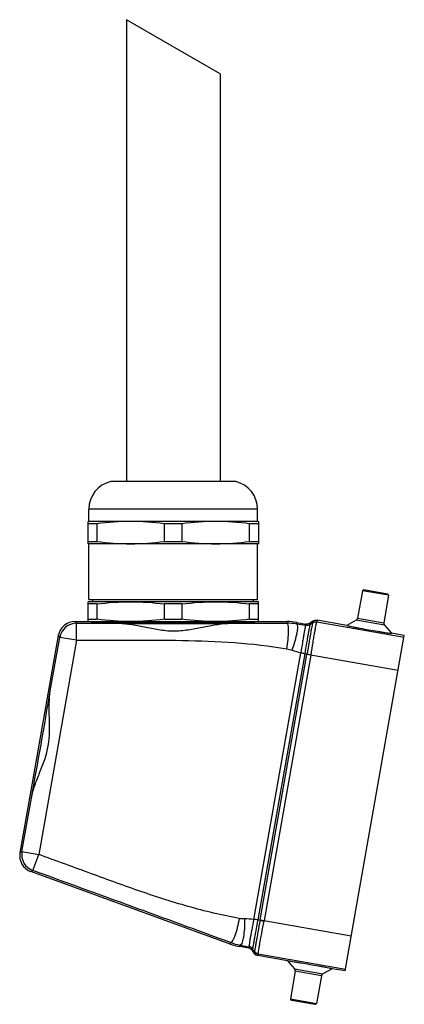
# Model space of a CAD drawing. Header units: millimetres. Extents: x 10 to 584, y 4 to 410.
# Tile 43 of 60: x 192.61 to 199.38, y 306.26 to 323.61. Entities that reach past the tile are written whole.
import ezdxf

# ---------------------------------------------------------------- set-up
doc = ezdxf.new("R2010")
doc.units = ezdxf.units.MM
doc.header["$LTSCALE"] = 32.67
doc.layers.get('0').update_dxf_attribs({"linetype": 'CONTINUOUS'})

msp = doc.modelspace()

# ---------------------------------------------------------------- linework, layer by layer
at = {"color": 7, "linetype": 'Continuous'}
for p, q in [((194.4866, 323.6063), (194.4866, 315.4698)), ((196.1366, 322.6537), (194.4866, 323.6063)), ((196.1366, 322.6537), (196.1366, 315.4698)), ((196.4116, 315.4698), (194.2116, 315.4698)), ((193.8266, 314.7698), (193.8266, 314.9832)), ((196.7966, 314.9832), (193.8266, 314.9832)), ((196.7966, 314.7698), (196.7966, 314.9832)), ((193.8266, 314.7698), (193.8116, 314.7658)), ((193.8116, 314.3738), (193.8116, 314.7658)), ((193.9663, 314.7256), (193.8116, 314.7256)), ((193.8266, 314.7698), (196.7966, 314.7698)), ((193.9663, 314.7256), (193.9663, 314.414)), ((195.1569, 314.414), (195.1569, 314.7256)), ((195.4663, 314.7256), (195.1569, 314.7256)), ((195.4663, 314.7256), (195.4663, 314.414)), ((196.6569, 314.414), (196.6569, 314.7256)), ((196.8116, 314.7256), (196.6569, 314.7256)), ((196.7966, 314.7698), (196.8116, 314.7658)), ((196.8116, 314.7658), (196.8116, 314.3738)), ((193.8116, 314.414), (193.9663, 314.414)), ((193.8266, 314.3698), (193.8116, 314.3738)), ((193.8266, 313.3893), (193.8266, 314.3698)), ((196.7966, 314.3698), (193.8266, 314.3698)), ((195.1569, 314.414), (195.4663, 314.414)), ((196.6569, 314.414), (196.8116, 314.414)), ((196.7966, 314.3698), (196.8116, 314.3738)), ((196.7966, 313.3893), (196.7966, 314.3698)), ((198.6462, 313.5445), (198.5563, 313.061)), ((199.0996, 313.4646), (198.6462, 313.5445)), ((199.0834, 313.4875), (198.6694, 313.5605)), ((193.8116, 313.0021), (193.8116, 313.3521)), ((196.8116, 313.3521), (193.8116, 313.3521)), ((193.9663, 313.3119), (193.8116, 313.3119)), ((193.8266, 313.3893), (196.7966, 313.3893)), ((193.8966, 313.3521), (193.8966, 313.3893)), ((193.9663, 313.3119), (193.9663, 313.0423)), ((195.4663, 313.3119), (195.1569, 313.3119)), ((195.1569, 313.0423), (195.1569, 313.3119)), ((195.4663, 313.3119), (195.4663, 313.0423)), ((196.8116, 313.3119), (196.6569, 313.3119)), ((196.6569, 313.0423), (196.6569, 313.3119)), ((196.7266, 313.3521), (196.7266, 313.3893)), ((196.8116, 313.0021), (196.8116, 313.3521)), ((199.0996, 313.4646), (199.0187, 312.9795)), ((193.6089, 312.9715), (193.5832, 313.0021)), ((193.5832, 313.0021), (197.3146, 313.0021)), ((193.6089, 312.6715), (193.6089, 312.9715)), ((193.6089, 312.9715), (194.3528, 312.9715)), ((193.8116, 313.0423), (193.9663, 313.0423)), ((193.8966, 313.0021), (193.8966, 312.9979)), ((195.1569, 313.0423), (195.4663, 313.0423)), ((196.6569, 313.0423), (196.8116, 313.0423)), ((196.7266, 312.9979), (196.7266, 313.0021)), ((197.3146, 313.0021), (197.3122, 312.9741)), ((197.4858, 312.9592), (197.4882, 312.9869)), ((197.6434, 312.9318), (197.4858, 312.9592)), ((197.4882, 312.9869), (197.6481, 312.9587)), ((197.6434, 312.9318), (197.6481, 312.9587)), ((197.7181, 312.9484), (197.766, 312.9819)), ((197.7228, 312.9753), (197.7181, 312.9484)), ((197.7708, 313.0089), (197.7228, 312.9753)), ((197.766, 312.9819), (197.7661, 312.9821)), ((197.7661, 312.9821), (197.7708, 313.0089)), ((197.8407, 312.9984), (197.8408, 312.9986)), ((197.8455, 313.0255), (197.8408, 312.9986)), ((197.8408, 312.9986), (199.3757, 312.728)), ((198.3661, 312.9337), (197.8455, 313.0255)), ((198.5316, 313.0265), (198.3661, 312.9337)), ((199.0302, 312.9386), (198.5316, 313.0265)), ((198.5563, 313.061), (199.0187, 312.9795)), ((199.0302, 312.9386), (199.1539, 312.7948)), ((199.3805, 312.7548), (199.1539, 312.7948)), ((193.2878, 312.7543), (192.6135, 308.9303)), ((193.6089, 312.6715), (192.9436, 308.8982)), ((193.1473, 311.7811), (193.3135, 312.7236)), ((193.2878, 312.7543), (193.3135, 312.7236)), ((193.6089, 312.6715), (193.3135, 312.7236)), ((198.3386, 306.846), (199.3805, 312.7548)), ((196.7306, 307.7554), (197.5584, 312.4502)), ((197.6275, 312.4345), (196.8009, 307.7465)), ((197.6682, 312.4274), (197.6275, 312.4345)), ((196.8429, 307.7465), (197.667, 312.4201)), ((197.7367, 312.4079), (196.9126, 307.7342)), ((199.2716, 312.1372), (197.667, 312.4201)), ((197.7367, 312.4079), (197.7382, 312.4167)), ((192.6482, 308.9503), (192.8144, 309.8928)), ((192.6482, 308.9503), (192.6135, 308.9303)), ((192.6482, 308.9503), (192.9436, 308.8982)), ((192.841, 308.6164), (192.9436, 308.8982)), ((192.8063, 308.5964), (192.841, 308.6164)), ((196.3127, 307.3202), (192.8063, 308.5964)), ((196.8009, 307.7465), (196.8416, 307.7393)), ((196.8429, 307.7465), (198.4475, 307.4636)), ((196.911, 307.7254), (196.9126, 307.7342)), ((196.32, 307.3473), (196.3127, 307.3202)), ((196.4811, 307.275), (196.4883, 307.302)), ((196.641, 307.2469), (196.4811, 307.275)), ((196.4883, 307.302), (196.6457, 307.2738)), ((196.641, 307.2469), (196.6457, 307.2738)), ((196.7103, 307.2327), (196.7055, 307.2057)), ((196.7438, 307.1848), (196.7103, 307.2327)), ((196.7391, 307.1578), (196.7055, 307.2057)), ((196.7391, 307.1578), (196.7438, 307.1846)), ((196.7438, 307.1846), (196.7438, 307.1848)), ((196.8084, 307.1435), (196.8037, 307.1166)), ((197.3242, 307.0248), (196.8037, 307.1166)), ((196.8084, 307.1435), (196.8084, 307.1437)), ((198.3433, 306.8728), (196.8084, 307.1435)), ((197.3242, 307.0248), (197.448, 306.881)), ((197.448, 306.881), (197.9465, 306.7931)), ((198.112, 306.8859), (197.9465, 306.7931)), ((198.3386, 306.846), (198.112, 306.8859)), ((197.4594, 306.8401), (197.3785, 306.355)), ((197.9218, 306.7586), (197.4594, 306.8401)), ((197.9218, 306.7586), (197.8319, 306.2751)), ((197.3785, 306.355), (197.8319, 306.2751)), ((197.3948, 306.3321), (197.8088, 306.2591))]:
    msp.add_line(p, q, dxfattribs=at)
for centre, radius, start, end in [((194.3266, 314.9832), 0.5, 103.29707, 180), ((196.2966, 314.9832), 0.5, 0, 76.70293), ((198.6659, 313.5408), 0.02, 80, 169.46454), ((199.0799, 313.4679), 0.02, 350.53546, 80), ((193.5832, 312.7022), 0.2999, 89.99776, 170.00224), ((193.609, 312.6714), 0.3001, 90.01688, 169.98312), ((195.31, 417.5653), 104.5982, 269.47569, 270.559929), ((197.3136, 311.9719), 1.0021, 80.10781, 90.08493), ((197.3144, 312.0004), 1.0017, 80.00951, 89.99049), ((198.5072, 313.0701), 0.05, 299.28941, 349.46454), ((199.0681, 312.9712), 0.05, 170.53546, 220.71059), ((197.1746, 312.507), 0.5, 350.0001, 350.8408), ((192.9089, 308.8782), 0.2999, 169.99776, 250.00224), ((192.9437, 308.8983), 0.3001, 170.01688, 249.98312), ((-153.9564, -647.5331), 1017.0989, 69.8555724, 70.0641867), ((196.3506, 307.8333), 0.5, 349.15869, 349.99941), ((196.6552, 308.2615), 1.0017, 250.00951, 259.99049), ((196.6642, 308.2885), 1.0021, 249.91503, 259.89215), ((197.4101, 306.8484), 0.05, 350.53546, 40.71059), ((197.971, 306.7495), 0.05, 119.28941, 169.46454), ((197.3983, 306.3518), 0.02, 170.53546, 260), ((197.8123, 306.2788), 0.02, 260, 349.46454)]:
    msp.add_arc(centre, radius, start, end, dxfattribs=at)
msp.add_ellipse((192.9507, 310.8423), major_axis=(0.3473, 1.9696), ratio=0.0174551, start_param=-2.0707227, end_param=-1.07087, dxfattribs=at)
for points in [[(195.1569, 314.7256), (194.9596, 314.751), (194.5616, 314.7806), (194.1635, 314.751), (193.9663, 314.7256)], [(196.6569, 314.7256), (196.4596, 314.751), (196.0616, 314.7806), (195.6635, 314.751), (195.4663, 314.7256)], [(193.9663, 314.414), (194.1635, 314.3886), (194.5616, 314.3591), (194.9596, 314.3886), (195.1569, 314.414)], [(195.4663, 314.414), (195.6635, 314.3886), (196.0616, 314.3591), (196.4596, 314.3886), (196.6569, 314.414)], [(193.9663, 313.3119), (194.1635, 313.3374), (194.3627, 313.3521), (194.5616, 313.3521)], [(194.5616, 313.3521), (194.7605, 313.3521), (194.9596, 313.3374), (195.1569, 313.3119)], [(195.4663, 313.3119), (195.6635, 313.3374), (195.8627, 313.3521), (196.0616, 313.3521)], [(196.0616, 313.3521), (196.2605, 313.3521), (196.4596, 313.3374), (196.6569, 313.3119)], [(194.5616, 313.0021), (194.3627, 313.0021), (194.1635, 313.0169), (193.9663, 313.0423)], [(195.1569, 313.0423), (194.9596, 313.0169), (194.7605, 313.0021), (194.5616, 313.0021)], [(196.0616, 313.0021), (195.8627, 313.0021), (195.6635, 313.0169), (195.4663, 313.0423)], [(196.6569, 313.0423), (196.4596, 313.0169), (196.2605, 313.0021), (196.0616, 313.0021)], [(197.7228, 312.9753), (197.7019, 312.9607), (197.6732, 312.9543), (197.6481, 312.9587)], [(197.766, 312.9819), (197.7869, 312.9965), (197.8156, 313.0029), (197.8407, 312.9984)], [(197.7661, 312.9821), (197.787, 312.9967), (197.8157, 313.0031), (197.8408, 312.9986)], [(197.7708, 313.0089), (197.7917, 313.0235), (197.8204, 313.0299), (197.8455, 313.0255)], [(197.7181, 312.9484), (197.6972, 312.9337), (197.6685, 312.9274), (197.6434, 312.9318)], [(197.3122, 312.5229), (197.3436, 312.5176), (197.3746, 312.5092), (197.4045, 312.4981)], [(197.4045, 312.4981), (197.4549, 312.4796), (197.5066, 312.4642), (197.5584, 312.4502)], [(196.5696, 307.763), (196.5377, 307.7629), (196.5057, 307.7656), (196.4743, 307.7713)], [(196.7306, 307.7554), (196.6771, 307.76), (196.6233, 307.7632), (196.5696, 307.763)], [(196.7055, 307.2057), (196.6909, 307.2266), (196.6661, 307.2424), (196.641, 307.2469)], [(196.7103, 307.2327), (196.6956, 307.2536), (196.6708, 307.2694), (196.6457, 307.2738)], [(196.7391, 307.1578), (196.7537, 307.1369), (196.7785, 307.1211), (196.8037, 307.1166)], [(196.7438, 307.1848), (196.7584, 307.1639), (196.7832, 307.1481), (196.8084, 307.1437)], [(196.8084, 307.1435), (196.7833, 307.1479), (196.7585, 307.1637), (196.7438, 307.1846)]]:
    msp.add_open_spline(points, degree=3, dxfattribs=at)
for points, knots in [([(193.8716, 313.0021), (193.8739, 312.9999), (193.886, 312.9998), (193.9074, 312.9963), (193.9439, 312.9948), (193.9923, 312.9923), (194.0536, 312.9903), (194.1581, 312.9873), (194.3147, 312.9842), (194.5291, 312.9813), (194.773, 312.9791), (195.0371, 312.9777), (195.3116, 312.9773), (195.586, 312.9777), (195.8502, 312.9791), (196.094, 312.9813), (196.3085, 312.9842), (196.4651, 312.9873), (196.5696, 312.9903), (196.6308, 312.9923), (196.6793, 312.9948), (196.7157, 312.9963), (196.7372, 312.9998), (196.7493, 312.9999), (196.7515, 313.0021)], [0, 0, 0, 0, 0.0032997, 0.0112026, 0.023698, 0.0406723, 0.0619677, 0.0873864, 0.149603, 0.2249879, 0.3107082, 0.4035424, 0.5000017, 0.5964605, 0.6892937, 0.7750125, 0.8503963, 0.9126126, 0.9380313, 0.959327, 0.9763014, 0.9887971, 0.9967001, 1, 1, 1, 1]), ([(194.3535, 312.9715), (194.4324, 312.9707), (194.5942, 312.9515), (194.837, 312.9024), (195.0875, 312.8509), (195.3473, 312.829), (195.6053, 312.8601), (195.8541, 312.9107), (196.095, 312.9552), (196.2545, 312.9713), (196.3321, 312.9721)], [0, 0, 0, 0, 0.1185063, 0.2432957, 0.3719582, 0.5023089, 0.6324035, 0.7602118, 0.8835289, 1, 1, 1, 1]), ([(196.3321, 312.9721), (196.4141, 312.9722), (196.7408, 312.9726), (197.0675, 312.9734), (197.3122, 312.9741)], [0, 0, 0, 0, 0.2509816, 1, 1, 1, 1]), ([(197.3122, 312.5229), (197.3214, 312.5771), (197.3358, 312.6823), (197.3449, 312.8062), (197.3422, 312.8933), (197.3367, 312.9364), (197.3257, 312.9727), (197.3122, 312.9741)], [0, 0, 0, 0, 0.3579756, 0.6892897, 0.817611, 0.9114057, 1, 1, 1, 1]), ([(197.4045, 312.4981), (197.4242, 312.5517), (197.4588, 312.6563), (197.491, 312.7814), (197.5036, 312.8709), (197.5058, 312.9164), (197.4996, 312.9553), (197.4858, 312.9592)], [0, 0, 0, 0, 0.3574872, 0.6882788, 0.816375, 0.9100916, 1, 1, 1, 1]), ([(197.766, 312.9819), (197.7634, 312.9783), (197.7621, 312.9619), (197.7536, 312.9304), (197.745, 312.8786), (197.7324, 312.8107), (197.7183, 312.7281), (197.6964, 312.5988), (197.6797, 312.4972), (197.6682, 312.4274)], [0, 0, 0, 0, 0.0235222, 0.0830652, 0.1768487, 0.3012543, 0.4518582, 0.6228325, 1, 1, 1, 1]), ([(197.7382, 312.4167), (197.7499, 312.4899), (197.7669, 312.5962), (197.7895, 312.7315), (197.8042, 312.8179), (197.8175, 312.889), (197.8268, 312.9435), (197.8359, 312.9769), (197.8378, 312.9945), (197.8407, 312.9984)], [0, 0, 0, 0, 0.3763556, 0.5466349, 0.6965999, 0.8208293, 0.9148409, 0.9752596, 1, 1, 1, 1]), ([(197.6433, 312.9318), (197.6424, 312.9312), (197.6414, 312.9271), (197.639, 312.9203), (197.6363, 312.9082), (197.6309, 312.8842), (197.6232, 312.8438), (197.6124, 312.7848), (197.6002, 312.7129), (197.5817, 312.6), (197.5678, 312.5113), (197.5584, 312.4502)], [0, 0, 0, 0, 0.006715, 0.022492, 0.0473253, 0.0810837, 0.1743039, 0.2985813, 0.449482, 0.6210834, 1, 1, 1, 1]), ([(197.7181, 312.9484), (197.7174, 312.9475), (197.7169, 312.9435), (197.7147, 312.9359), (197.7124, 312.9231), (197.7073, 312.8972), (197.6995, 312.8541), (197.6882, 312.791), (197.6749, 312.7144), (197.6542, 312.5941), (197.6384, 312.4996), (197.6275, 312.4345)], [0, 0, 0, 0, 0.0063105, 0.0219109, 0.0467012, 0.0804623, 0.1736727, 0.2981344, 0.4491429, 0.620892, 1, 1, 1, 1]), ([(198.3661, 312.9337), (198.3643, 312.9326), (198.3829, 312.9294), (198.394, 312.9253), (198.4349, 312.9175), (198.4806, 312.9082), (198.5406, 312.8968), (198.6339, 312.8794), (198.7588, 312.857), (198.8837, 312.8354), (198.9774, 312.8198), (199.0377, 312.81), (199.0838, 312.8031), (199.1249, 312.7964), (199.1367, 312.7964), (199.1553, 312.7932), (199.1539, 312.7948)], [0, 0, 0, 0, 0.0079123, 0.035112, 0.0806513, 0.1427358, 0.218924, 0.3062112, 0.4999944, 0.6937774, 0.7810654, 0.8572561, 0.9193438, 0.9648861, 0.9920873, 1, 1, 1, 1]), ([(193.6089, 312.6715), (193.9184, 312.6715), (194.5373, 312.6718), (195.4656, 312.6762), (196.3928, 312.6439), (197.008, 312.5747), (197.3122, 312.5229)], [0, 0, 0, 0, 0.2502119, 0.5004185, 0.7505104, 1, 1, 1, 1]), ([(197.6275, 312.4345), (197.6225, 312.4356), (197.5994, 312.4404), (197.5763, 312.4451), (197.5584, 312.4502)], [0, 0, 0, 0, 0.2143687, 1, 1, 1, 1]), ([(197.6682, 312.4274), (197.6732, 312.4266), (197.6966, 312.4232), (197.7199, 312.4196), (197.7382, 312.4167)], [0, 0, 0, 0, 0.214281, 1, 1, 1, 1]), ([(192.8144, 309.8928), (192.8283, 309.9678), (192.8733, 310.1185), (192.9912, 310.418), (193.1469, 310.8077), (193.1338, 311.2271), (193.1256, 311.5489), (193.1348, 311.7059), (193.1473, 311.7811)], [0, 0, 0, 0, 0.1180774, 0.2422958, 0.5000013, 0.7577042, 0.8819225, 1, 1, 1, 1]), ([(196.4743, 307.7713), (196.1708, 307.8267), (195.569, 307.972), (194.6867, 308.2588), (193.8159, 308.5805), (193.2344, 308.7924), (192.9436, 308.8982)], [0, 0, 0, 0, 0.2494896, 0.4995815, 0.7497881, 1, 1, 1, 1]), ([(196.4743, 307.7713), (196.4645, 307.7172), (196.442, 307.6134), (196.4082, 307.4939), (196.3758, 307.4129), (196.356, 307.3743), (196.3332, 307.344), (196.32, 307.3473)], [0, 0, 0, 0, 0.3581725, 0.6895014, 0.8177656, 0.9114893, 1, 1, 1, 1]), ([(196.5696, 307.763), (196.5698, 307.706), (196.5664, 307.5958), (196.554, 307.4672), (196.5352, 307.3788), (196.5217, 307.3353), (196.5026, 307.3008), (196.4883, 307.302)], [0, 0, 0, 0, 0.3574917, 0.6882867, 0.8163826, 0.9100972, 1, 1, 1, 1]), ([(196.7306, 307.7554), (196.7185, 307.6948), (196.7012, 307.6067), (196.68, 307.4943), (196.6669, 307.4226), (196.6568, 307.3634), (196.6503, 307.3228), (196.6472, 307.2984), (196.6455, 307.2861), (196.6455, 307.2788), (196.645, 307.2747), (196.6457, 307.2738)], [0, 0, 0, 0, 0.3789165, 0.5505178, 0.7014185, 0.8256959, 0.9189162, 0.9526746, 0.977508, 0.9932849, 1, 1, 1, 1]), ([(196.8009, 307.7465), (196.7888, 307.6817), (196.7714, 307.5874), (196.7497, 307.4673), (196.736, 307.3907), (196.725, 307.3276), (196.7176, 307.2844), (196.7136, 307.2584), (196.7114, 307.2456), (196.7109, 307.2376), (196.7099, 307.2337), (196.7103, 307.2327)], [0, 0, 0, 0, 0.3791181, 0.5508693, 0.7018761, 0.8263351, 0.9195439, 0.9533011, 0.9780886, 0.9936883, 1, 1, 1, 1]), ([(196.8009, 307.7465), (196.7959, 307.7472), (196.7725, 307.7506), (196.7491, 307.7541), (196.7306, 307.7554)], [0, 0, 0, 0, 0.2143692, 1, 1, 1, 1]), ([(196.8416, 307.7393), (196.8285, 307.6697), (196.8094, 307.5686), (196.7858, 307.4396), (196.7708, 307.3572), (196.7594, 307.289), (196.7498, 307.2374), (196.747, 307.2049), (196.7426, 307.189), (196.7438, 307.1848)], [0, 0, 0, 0, 0.3771675, 0.5481417, 0.6987457, 0.8231513, 0.9169347, 0.9764778, 1, 1, 1, 1]), ([(196.8084, 307.1437), (196.807, 307.1484), (196.8112, 307.1655), (196.8141, 307.2001), (196.8239, 307.2545), (196.8358, 307.3258), (196.8516, 307.412), (196.8766, 307.5469), (196.8969, 307.6526), (196.911, 307.7254)], [0, 0, 0, 0, 0.0247408, 0.0851597, 0.1791713, 0.3034011, 0.4533666, 0.6236452, 1, 1, 1, 1]), ([(196.8416, 307.7393), (196.8466, 307.7383), (196.8696, 307.7335), (196.8928, 307.7289), (196.911, 307.7254)], [0, 0, 0, 0, 0.2142811, 1, 1, 1, 1]), ([(197.3242, 307.0248), (197.3229, 307.0264), (197.3415, 307.0232), (197.3533, 307.0232), (197.3944, 307.0165), (197.4405, 307.0096), (197.5008, 306.9998), (197.5944, 306.9842), (197.7194, 306.9626), (197.8442, 306.9402), (197.9376, 306.9228), (197.9976, 306.9114), (198.0433, 306.9021), (198.0842, 306.8943), (198.0953, 306.8902), (198.1139, 306.887), (198.112, 306.8859)], [0, 0, 0, 0, 0.0079132, 0.035118, 0.0806591, 0.1427417, 0.2189275, 0.3062124, 0.499993, 0.6937731, 0.7810587, 0.8572467, 0.9193325, 0.9648758, 0.9920828, 1, 1, 1, 1])]:
    msp.add_open_spline(points, degree=3, knots=knots, dxfattribs=at)

doc.saveas('drawing.dxf')
